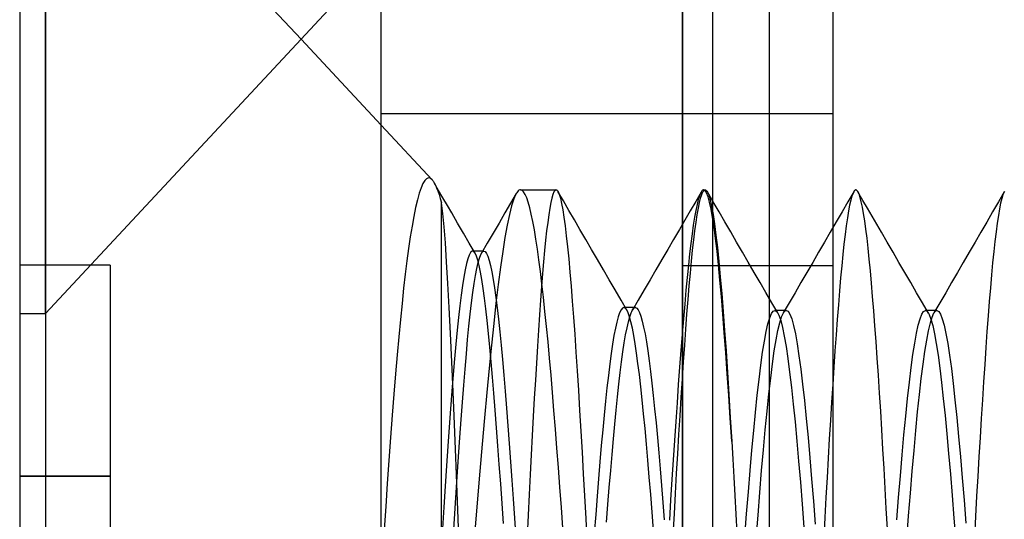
# Model space of a CAD drawing. Header units: millimetres. Extents: x -1 to 50, y 0 to 191.
# Tile 14 of 146: x -1.2 to 2.07, y 27.61 to 29.27. Entities that reach past the tile are written whole.
import ezdxf

# ---------------------------------------------------------------- set-up
doc = ezdxf.new("R2010")
doc.units = ezdxf.units.MM
doc.layers.add('MAIN-1', color=7, linetype='Continuous')
doc.layers.add('MAIN-2', color=7, linetype='Continuous')

msp = doc.modelspace()

# ---------------------------------------------------------------- linework, layer by layer
at = {"layer": 'MAIN-1'}
for p, q in [((0, 0), (0, 187.5)), ((1, 187.5), (1, 0)), ((-1.2, 34.11), (-1.2, 28.29)), ((-1.1148, 28.29), (-1.1148, 34.11)), ((-1.1148, 28.29), (-0.145, 29.3301)), ((-0.2663, 29.2), (0, 28.9145)), ((-1.2, 28.29), (-1.2, 24.29)), ((-1.2, 28.29), (-1.1148, 28.29)), ((-1.1148, 28.29), (-1.1148, 24.29))]:
    msp.add_line(p, q, dxfattribs=at)
at = {"layer": 'MAIN-2'}
for p, q in [((1, 0), (1, 187.5)), ((1, 0), (1, 187.5)), ((1.1, 23.45), (1.1, 167.05)), ((1.288, 23.45), (1.288, 167.05)), ((-1.1148, 34.11), (-1.1148, 28.29)), ((1.5, 28.4475), (1.5, 33.9525)), ((-1.1148, 30.11), (-0.2663, 29.2)), ((-1.1148, 30.11), (-1.1148, 28.29)), ((-1.1148, 30.11), (-1.1148, 24.29)), ((1.5, 28.9525), (0, 28.9525)), ((0, 28.9145), (0.1687, 28.7336)), ((0.1441, 28.7309), (0.138, 28.7208)), ((0.1503, 28.7371), (0.1441, 28.7309)), ((0.1564, 28.7396), (0.1503, 28.7371)), ((0.1625, 28.7384), (0.1564, 28.7396)), ((0.1687, 28.7336), (0.1625, 28.7384)), ((0.1687, 28.7336), (0.1699, 28.7322)), ((0.1699, 28.7322), (0.1711, 28.7308)), ((0.1711, 28.7308), (0.1723, 28.7291)), ((0.1723, 28.7291), (0.1735, 28.7274)), ((0.1735, 28.7274), (0.1747, 28.7255)), ((0.1747, 28.7255), (0.1759, 28.7235)), ((0.1759, 28.7235), (0.1798, 28.7159)), ((0.1904, 28.6983), (0.1759, 28.7233)), ((0.1319, 28.7069), (0.1258, 28.6889)), ((0.138, 28.7208), (0.1319, 28.7069)), ((0.1798, 28.7159), (0.1838, 28.7069)), ((0.1838, 28.7069), (0.1878, 28.6965)), ((0.1878, 28.6965), (0.1919, 28.6846)), ((0.2048, 28.6733), (0.1904, 28.6983)), ((0.4496, 28.6906), (0.4471, 28.6865)), ((0.4521, 28.694), (0.4496, 28.6906)), ((0.4545, 28.6966), (0.4521, 28.694)), ((0.457, 28.6985), (0.4545, 28.6966)), ((0.4595, 28.6996), (0.457, 28.6985)), ((0.462, 28.7), (0.4595, 28.6996)), ((0.462, 28.7), (0.5802, 28.7)), ((0.4671, 28.6983), (0.462, 28.7)), ((0.4723, 28.6933), (0.4671, 28.6983)), ((0.4774, 28.6851), (0.4723, 28.6933)), ((0.5732, 28.6932), (0.5697, 28.6847)), ((0.5767, 28.6983), (0.5732, 28.6932)), ((0.5802, 28.7), (0.5767, 28.6983)), ((0.5802, 28.7), (0.5813, 28.6998)), ((0.5813, 28.6998), (0.5824, 28.6994)), ((0.5824, 28.6994), (0.5834, 28.6986)), ((0.5834, 28.6986), (0.5845, 28.6974)), ((0.5845, 28.6974), (0.5856, 28.696)), ((0.5856, 28.696), (0.5867, 28.6942)), ((0.6047, 28.6632), (0.5865, 28.6946)), ((0.5867, 28.6942), (0.5905, 28.6853)), ((1.0614, 28.6928), (1.0434, 28.6618)), ((1.0601, 28.6904), (1.056, 28.6807)), ((1.0641, 28.6967), (1.0601, 28.6904)), ((1.0636, 28.6847), (1.0674, 28.6932)), ((1.0651, 28.6977), (1.0641, 28.6967)), ((1.066, 28.6985), (1.0651, 28.6977)), ((1.0669, 28.6992), (1.066, 28.6985)), ((1.0679, 28.6996), (1.0669, 28.6992)), ((1.0674, 28.6932), (1.0712, 28.6983)), ((1.0688, 28.6999), (1.0679, 28.6996)), ((1.0698, 28.7), (1.0688, 28.6999)), ((1.0748, 28.6974), (1.0698, 28.7)), ((1.0698, 28.7), (1.075, 28.7)), ((1.0712, 28.6983), (1.075, 28.7)), ((1.0798, 28.6897), (1.0748, 28.6974)), ((1.075, 28.7), (1.0762, 28.6998)), ((1.0762, 28.6998), (1.0774, 28.6993)), ((1.0774, 28.6993), (1.0786, 28.6985)), ((1.0786, 28.6985), (1.0798, 28.6973)), ((1.0798, 28.6973), (1.081, 28.6957)), ((1.081, 28.6957), (1.0822, 28.6939)), ((1.0822, 28.6939), (1.0869, 28.6831)), ((1.1015, 28.6605), (1.0822, 28.6939)), ((1.5679, 28.6938), (1.5485, 28.6603)), ((1.5695, 28.6963), (1.5658, 28.6896)), ((1.5704, 28.6974), (1.5695, 28.6963)), ((1.5713, 28.6983), (1.5704, 28.6974)), ((1.5722, 28.699), (1.5713, 28.6983)), ((1.5731, 28.6995), (1.5722, 28.699)), ((1.574, 28.6998), (1.5731, 28.6995)), ((1.5749, 28.6999), (1.574, 28.6998)), ((1.5761, 28.6997), (1.5749, 28.6999)), ((1.5772, 28.6992), (1.5761, 28.6997)), ((1.5783, 28.6984), (1.5772, 28.6992)), ((1.5794, 28.6973), (1.5783, 28.6984)), ((1.5806, 28.6959), (1.5794, 28.6973)), ((1.5817, 28.6942), (1.5806, 28.6959)), ((1.5855, 28.6864), (1.5817, 28.6942)), ((1.5985, 28.6652), (1.582, 28.6937)), ((2.0675, 28.6933), (2.0482, 28.6599)), ((2.0669, 28.6923), (2.0631, 28.6836)), ((2.0682, 28.6946), (2.0669, 28.6923)), ((0.1198, 28.667), (0.1138, 28.6414)), ((0.1258, 28.6889), (0.1198, 28.667)), ((0.1919, 28.6846), (0.1959, 28.6713)), ((0.1959, 28.6713), (0.2, 28.6567)), ((0.2193, 28.6484), (0.2048, 28.6733)), ((0.4478, 28.6878), (0.4291, 28.6556)), ((0.4398, 28.6701), (0.4325, 28.6474)), ((0.4471, 28.6865), (0.4398, 28.6701)), ((0.4826, 28.6735), (0.4774, 28.6851)), ((0.4878, 28.6587), (0.4826, 28.6735)), ((0.4929, 28.6406), (0.4878, 28.6587)), ((0.5627, 28.6576), (0.5592, 28.6391)), ((0.5662, 28.6729), (0.5627, 28.6576)), ((0.5697, 28.6847), (0.5662, 28.6729)), ((0.5905, 28.6853), (0.5944, 28.6724)), ((0.5944, 28.6724), (0.5984, 28.6553)), ((0.6229, 28.6317), (0.6047, 28.6632)), ((1.0434, 28.6618), (1.0254, 28.6309)), ((1.052, 28.6676), (1.0479, 28.6513)), ((1.056, 28.6807), (1.052, 28.6676)), ((1.0523, 28.6391), (1.0561, 28.6577)), ((1.0561, 28.6577), (1.0599, 28.6729)), ((1.0599, 28.6729), (1.0636, 28.6847)), ((1.0848, 28.6769), (1.0798, 28.6897)), ((1.0897, 28.6591), (1.0848, 28.6769)), ((1.0869, 28.6831), (1.0915, 28.6669)), ((1.0946, 28.6363), (1.0897, 28.6591)), ((1.0915, 28.6669), (1.0962, 28.6455)), ((1.1209, 28.6271), (1.1015, 28.6605)), ((1.5485, 28.6603), (1.5291, 28.6269)), ((1.5582, 28.6663), (1.5544, 28.6497)), ((1.562, 28.6796), (1.5582, 28.6663)), ((1.5658, 28.6896), (1.562, 28.6796)), ((1.5892, 28.6752), (1.5855, 28.6864)), ((1.5931, 28.6606), (1.5892, 28.6752)), ((1.5969, 28.6428), (1.5931, 28.6606)), ((1.6138, 28.6389), (1.5985, 28.6652)), ((2.0482, 28.6599), (2.0288, 28.6266)), ((2.0593, 28.6714), (2.0556, 28.6558)), ((2.0631, 28.6836), (2.0593, 28.6714)), ((0.1138, 28.6414), (0.1078, 28.6121)), ((0.2041, 28.6221), (0.2, 28.6567)), ((0.2, 25.7), (0.2, 28.6567)), ((0.2337, 28.6234), (0.2193, 28.6484)), ((0.4291, 28.6556), (0.4103, 28.6234)), ((0.4325, 28.6474), (0.4251, 28.6184)), ((0.498, 28.6193), (0.4929, 28.6406)), ((0.5592, 28.6391), (0.5557, 28.6172)), ((0.5984, 28.6553), (0.6023, 28.6342)), ((0.6023, 28.6342), (0.6062, 28.6092)), ((0.6411, 28.6003), (0.6229, 28.6317)), ((1.0254, 28.6309), (1.0074, 28.5999)), ((1.0438, 28.6317), (1.0397, 28.6089)), ((1.0479, 28.6513), (1.0438, 28.6317)), ((1.0485, 28.6174), (1.0523, 28.6391)), ((1.0995, 28.6085), (1.0946, 28.6363)), ((1.0962, 28.6455), (1.101, 28.6188)), ((1.1403, 28.5937), (1.1209, 28.6271)), ((1.5291, 28.6269), (1.5097, 28.5934)), ((1.5506, 28.6299), (1.5468, 28.607)), ((1.5544, 28.6497), (1.5506, 28.6299)), ((1.6008, 28.6217), (1.5969, 28.6428)), ((1.6291, 28.6125), (1.6138, 28.6389)), ((2.0288, 28.6266), (2.0094, 28.5932)), ((2.0519, 28.6369), (2.0481, 28.6146)), ((2.0556, 28.6558), (2.0519, 28.6369)), ((0.1078, 28.6121), (0.102, 28.5795)), ((0.2083, 28.5777), (0.2041, 28.6221)), ((0.2531, 28.5899), (0.2337, 28.6234)), ((0.4103, 28.6234), (0.3908, 28.5899)), ((0.4251, 28.6184), (0.4177, 28.5832)), ((0.5031, 28.5948), (0.498, 28.6193)), ((0.5082, 28.5672), (0.5031, 28.5948)), ((0.5557, 28.6172), (0.5523, 28.592)), ((0.6062, 28.6092), (0.6102, 28.5802)), ((0.6593, 28.5689), (0.6411, 28.6003)), ((1.0074, 28.5999), (0.9895, 28.5689)), ((1.0397, 28.6089), (1.0356, 28.583)), ((1.0409, 28.5645), (1.0447, 28.5925)), ((1.0447, 28.5925), (1.0485, 28.6174)), ((1.1045, 28.5759), (1.0995, 28.6085)), ((1.101, 28.6188), (1.1058, 28.587)), ((1.1597, 28.5603), (1.1403, 28.5937)), ((1.5097, 28.5934), (1.4903, 28.56)), ((1.5468, 28.607), (1.543, 28.5809)), ((1.6046, 28.5974), (1.6008, 28.6217)), ((1.6084, 28.57), (1.6046, 28.5974)), ((1.6444, 28.5862), (1.6291, 28.6125)), ((2.0094, 28.5932), (1.9901, 28.5598)), ((2.0481, 28.6146), (2.0443, 28.5892)), ((0.102, 28.5795), (0.0962, 28.5438)), ((0.2126, 28.5237), (0.2083, 28.5777)), ((0.2725, 28.5564), (0.2531, 28.5899)), ((0.3908, 28.5899), (0.3714, 28.5565)), ((0.4177, 28.5832), (0.4103, 28.5421)), ((0.5133, 28.5367), (0.5082, 28.5672)), ((0.5488, 28.5638), (0.5454, 28.5325)), ((0.5523, 28.592), (0.5488, 28.5638)), ((0.6102, 28.5802), (0.6141, 28.5474)), ((0.6788, 28.5354), (0.6593, 28.5689)), ((0.9895, 28.5689), (0.97, 28.5354)), ((1.0356, 28.583), (1.0315, 28.5541)), ((1.0372, 28.5336), (1.0409, 28.5645)), ((1.1094, 28.5386), (1.1045, 28.5759)), ((1.1058, 28.587), (1.1106, 28.5501)), ((1.1791, 28.5267), (1.1597, 28.5603)), ((1.4903, 28.56), (1.4708, 28.5265)), ((1.543, 28.5809), (1.5392, 28.5518)), ((1.6122, 28.5396), (1.6084, 28.57)), ((1.6597, 28.5598), (1.6444, 28.5862)), ((1.6792, 28.5263), (1.6597, 28.5598)), ((1.9901, 28.5598), (1.9706, 28.5263)), ((2.0405, 28.5606), (2.0367, 28.5291)), ((2.0443, 28.5892), (2.0405, 28.5606)), ((0.0962, 28.5438), (0.0906, 28.5052)), ((0.2919, 28.5229), (0.2725, 28.5564)), ((0.3714, 28.5565), (0.3519, 28.5231)), ((0.4103, 28.5421), (0.4029, 28.4955)), ((0.5183, 28.5035), (0.5133, 28.5367)), ((0.5454, 28.5325), (0.542, 28.4985)), ((0.6141, 28.5474), (0.6181, 28.5109)), ((0.6982, 28.5019), (0.6788, 28.5354)), ((0.97, 28.5354), (0.9505, 28.5019)), ((1.0315, 28.5541), (1.0274, 28.5223)), ((1.0334, 28.4998), (1.0372, 28.5336)), ((1.1143, 28.4968), (1.1094, 28.5386)), ((1.1106, 28.5501), (1.1155, 28.5083)), ((1.5392, 28.5518), (1.5354, 28.5199)), ((1.6159, 28.5064), (1.6122, 28.5396)), ((2.0367, 28.5291), (2.0328, 28.4949)), ((0.0906, 28.5052), (0.0851, 28.464)), ((0.2169, 28.4606), (0.2126, 28.5237)), ((0.3112, 28.4894), (0.2919, 28.5229)), ((0.2978, 28.4944), (0.2974, 28.4941)), ((0.3022, 28.4968), (0.2978, 28.4944)), ((0.3067, 28.4951), (0.3022, 28.4968)), ((0.309, 28.4969), (0.3027, 28.4969)), ((0.3112, 28.4895), (0.3067, 28.4951)), ((0.3154, 28.4969), (0.309, 28.4969)), ((0.3217, 28.4969), (0.3154, 28.4969)), ((0.3281, 28.4969), (0.3217, 28.4969)), ((0.3344, 28.4969), (0.3281, 28.4969)), ((0.3519, 28.5231), (0.3324, 28.4897)), ((0.3408, 28.4969), (0.3344, 28.4969)), ((0.3355, 28.494), (0.3366, 28.495)), ((0.3366, 28.495), (0.3376, 28.4958)), ((0.3376, 28.4958), (0.3387, 28.4964)), ((0.3387, 28.4964), (0.3397, 28.4967)), ((0.3397, 28.4967), (0.3408, 28.4968)), ((0.3408, 28.4968), (0.3452, 28.4949)), ((0.3452, 28.4949), (0.3495, 28.4891)), ((0.4029, 28.4955), (0.3955, 28.4434)), ((0.5233, 28.4677), (0.5183, 28.5035)), ((0.542, 28.4985), (0.5386, 28.4616)), ((0.6181, 28.5109), (0.622, 28.4708)), ((0.7177, 28.4683), (0.6982, 28.5019)), ((0.9505, 28.5019), (0.931, 28.4683)), ((1.0274, 28.5223), (1.0233, 28.4875)), ((1.0297, 28.4631), (1.0334, 28.4998)), ((1.1192, 28.4506), (1.1143, 28.4968)), ((1.1155, 28.5083), (1.1204, 28.4618)), ((1.1986, 28.4932), (1.1791, 28.5267)), ((1.4708, 28.5265), (1.4514, 28.4929)), ((1.5354, 28.5199), (1.5317, 28.4854)), ((1.6196, 28.4704), (1.6159, 28.5064)), ((1.6986, 28.4927), (1.6792, 28.5263)), ((1.9706, 28.5263), (1.9511, 28.4928)), ((2.0328, 28.4949), (2.029, 28.4578)), ((0.0851, 28.464), (0.0797, 28.4201)), ((0.2869, 28.4715), (0.2825, 28.4552)), ((0.2913, 28.4837), (0.2869, 28.4715)), ((0.2957, 28.492), (0.2913, 28.4837)), ((0.296, 28.4924), (0.2957, 28.492)), ((0.2964, 28.4929), (0.296, 28.4924)), ((0.2967, 28.4933), (0.2964, 28.4929)), ((0.2971, 28.4937), (0.2967, 28.4933)), ((0.2974, 28.4941), (0.2971, 28.4937)), ((0.3156, 28.4799), (0.3112, 28.4895)), ((0.3201, 28.4664), (0.3156, 28.4799)), ((0.3245, 28.4488), (0.3201, 28.4664)), ((0.3214, 28.4584), (0.3257, 28.4737)), ((0.3257, 28.4737), (0.3301, 28.4852)), ((0.3301, 28.4852), (0.3345, 28.4928)), ((0.3345, 28.4928), (0.3355, 28.494)), ((0.3495, 28.4891), (0.3539, 28.4794)), ((0.3539, 28.4794), (0.3583, 28.4659)), ((0.3583, 28.4659), (0.3627, 28.4487)), ((0.5283, 28.4291), (0.5233, 28.4677)), ((0.5386, 28.4616), (0.5352, 28.4219)), ((0.622, 28.4708), (0.626, 28.4272)), ((0.7371, 28.4348), (0.7177, 28.4683)), ((0.931, 28.4683), (0.9115, 28.4348)), ((1.0233, 28.4875), (1.0192, 28.45)), ((1.0259, 28.4236), (1.0297, 28.4631)), ((1.1204, 28.4618), (1.1252, 28.4108)), ((1.2181, 28.4596), (1.1986, 28.4932)), ((1.4514, 28.4929), (1.4319, 28.4594)), ((1.5317, 28.4854), (1.5281, 28.448)), ((1.6232, 28.4317), (1.6196, 28.4704)), ((1.7181, 28.4591), (1.6986, 28.4927)), ((1.9511, 28.4928), (1.9317, 28.4592)), ((-1.2, 28.45), (-1.2, 28.45)), ((-0.9, 28.45), (-1.2, 28.45)), ((-0.9, 28.45), (-0.9, 28.45)), ((-0.9, 28.45), (-0.9, 27.75)), ((0.2212, 28.3888), (0.2169, 28.4606)), ((0.278, 28.4349), (0.2736, 28.4107)), ((0.2825, 28.4552), (0.278, 28.4349)), ((0.3126, 28.4161), (0.317, 28.4392)), ((0.317, 28.4392), (0.3214, 28.4584)), ((0.329, 28.4273), (0.3245, 28.4488)), ((0.3627, 28.4487), (0.3671, 28.4277)), ((0.3955, 28.4434), (0.388, 28.3861)), ((0.5333, 28.3877), (0.5283, 28.4291)), ((0.7566, 28.4012), (0.7371, 28.4348)), ((0.9115, 28.4348), (0.892, 28.4013)), ((1.5, 28.4475), (1, 28.4475)), ((1.0192, 28.45), (1.0151, 28.4096)), ((1.1241, 28.4003), (1.1192, 28.4506)), ((1.2376, 28.426), (1.2181, 28.4596)), ((1.4319, 28.4594), (1.4124, 28.4258)), ((1.5, 24.4475), (1.5, 28.4475)), ((1.5281, 28.448), (1.5244, 28.4078)), ((1.6269, 28.3901), (1.6232, 28.4317)), ((1.7376, 28.4256), (1.7181, 28.4591)), ((1.9317, 28.4592), (1.9122, 28.4257)), ((2.029, 28.4578), (2.0252, 28.4179)), ((0.0797, 28.4201), (0.0743, 28.3732)), ((0.2736, 28.4107), (0.2692, 28.3827)), ((0.3083, 28.3893), (0.3126, 28.4161)), ((0.3335, 28.402), (0.329, 28.4273)), ((0.338, 28.3731), (0.3335, 28.402)), ((0.3671, 28.4277), (0.3715, 28.403)), ((0.3715, 28.403), (0.3759, 28.3747)), ((0.5352, 28.4219), (0.5317, 28.3792)), ((0.626, 28.4272), (0.63, 28.3803)), ((0.7761, 28.3677), (0.7566, 28.4012)), ((0.892, 28.4013), (0.8726, 28.3678)), ((1.0151, 28.4096), (1.011, 28.3665)), ((1.0222, 28.3812), (1.0259, 28.4236)), ((1.1289, 28.3458), (1.1241, 28.4003)), ((1.1252, 28.4108), (1.13, 28.3555)), ((1.2571, 28.3924), (1.2376, 28.426)), ((1.4124, 28.4258), (1.3929, 28.3923)), ((1.5244, 28.4078), (1.5207, 28.3647)), ((1.7572, 28.392), (1.7376, 28.4256)), ((1.9122, 28.4257), (1.8927, 28.3921)), ((2.0252, 28.4179), (2.0214, 28.3752)), ((0.0743, 28.3732), (0.0689, 28.323)), ((0.2255, 28.3092), (0.2212, 28.3888)), ((0.2692, 28.3827), (0.2647, 28.3509)), ((0.3039, 28.3588), (0.3083, 28.3893)), ((0.3425, 28.3407), (0.338, 28.3731)), ((0.3759, 28.3747), (0.3803, 28.3431)), ((0.388, 28.3861), (0.3806, 28.3237)), ((0.5317, 28.3792), (0.5283, 28.3335)), ((0.5383, 28.3434), (0.5333, 28.3877)), ((0.63, 28.3803), (0.634, 28.3302)), ((0.7956, 28.3341), (0.7761, 28.3677)), ((0.8726, 28.3678), (0.853, 28.3342)), ((1.011, 28.3665), (1.0069, 28.3207)), ((1.0184, 28.3359), (1.0222, 28.3812)), ((1.2766, 28.3588), (1.2571, 28.3924)), ((1.3929, 28.3923), (1.3734, 28.3587)), ((1.5207, 28.3647), (1.517, 28.3187)), ((1.6306, 28.3457), (1.6269, 28.3901)), ((1.7767, 28.3584), (1.7572, 28.392)), ((1.8927, 28.3921), (1.8732, 28.3586)), ((2.0214, 28.3752), (2.0177, 28.3297)), ((0.2647, 28.3509), (0.2603, 28.3155)), ((0.2996, 28.3249), (0.3039, 28.3588)), ((0.3469, 28.305), (0.3425, 28.3407)), ((0.3803, 28.3431), (0.3847, 28.3082)), ((0.5283, 28.3335), (0.5249, 28.2851)), ((0.5433, 28.2963), (0.5383, 28.3434)), ((0.8151, 28.3005), (0.7956, 28.3341)), ((0.853, 28.3342), (0.8335, 28.3007)), ((1.0146, 28.2879), (1.0184, 28.3359)), ((1.1337, 28.2873), (1.1289, 28.3458)), ((1.13, 28.3555), (1.1347, 28.296)), ((1.2962, 28.3252), (1.2766, 28.3588)), ((1.3734, 28.3587), (1.3539, 28.3251)), ((1.6344, 28.2985), (1.6306, 28.3457)), ((1.7962, 28.3248), (1.7767, 28.3584)), ((1.8732, 28.3586), (1.8537, 28.325)), ((0.0689, 28.323), (0.0635, 28.2695)), ((0.2299, 28.2227), (0.2255, 28.3092)), ((0.2603, 28.3155), (0.2559, 28.2765)), ((0.2952, 28.2878), (0.2996, 28.3249)), ((0.3514, 28.266), (0.3469, 28.305)), ((0.3806, 28.3237), (0.3731, 28.2564)), ((0.3847, 28.3082), (0.389, 28.2702)), ((0.634, 28.3302), (0.638, 28.277)), ((0.7958, 28.3014), (0.7911, 28.2918)), ((0.8005, 28.3072), (0.7958, 28.3014)), ((0.8052, 28.3091), (0.8005, 28.3072)), ((0.806, 28.3091), (0.8052, 28.3091)), ((0.8433, 28.3091), (0.8052, 28.3091)), ((0.8068, 28.3089), (0.806, 28.3091)), ((0.8075, 28.3086), (0.8068, 28.3089)), ((0.8083, 28.3082), (0.8075, 28.3086)), ((0.8091, 28.3078), (0.8083, 28.3082)), ((0.8099, 28.3072), (0.8091, 28.3078)), ((0.8146, 28.3014), (0.8099, 28.3072)), ((0.8193, 28.2918), (0.8146, 28.3014)), ((0.8314, 28.2967), (0.8338, 28.3012)), ((0.8338, 28.3012), (0.8362, 28.3046)), ((0.8362, 28.3046), (0.8386, 28.3071)), ((0.8386, 28.3071), (0.8409, 28.3086)), ((0.8409, 28.3086), (0.8433, 28.3091)), ((0.8433, 28.3091), (0.8478, 28.3074)), ((0.8478, 28.3074), (0.8523, 28.302)), ((0.8523, 28.302), (0.8569, 28.2931)), ((1.0069, 28.3207), (1.0027, 28.2723)), ((1.3157, 28.2916), (1.2962, 28.3252)), ((1.301, 28.2978), (1.3068, 28.2999)), ((1.3092, 28.3), (1.306, 28.3)), ((1.3068, 28.2999), (1.3127, 28.296)), ((1.3123, 28.3), (1.3092, 28.3)), ((1.3155, 28.3), (1.3123, 28.3)), ((1.3187, 28.3), (1.3155, 28.3)), ((1.3219, 28.3), (1.3187, 28.3)), ((1.325, 28.3), (1.3219, 28.3)), ((1.3282, 28.3), (1.325, 28.3)), ((1.3314, 28.3), (1.3282, 28.3)), ((1.3346, 28.3), (1.3314, 28.3)), ((1.3539, 28.3251), (1.3343, 28.2915)), ((1.3378, 28.3), (1.3346, 28.3)), ((1.341, 28.3), (1.3378, 28.3)), ((1.3393, 28.2978), (1.3409, 28.299)), ((1.3409, 28.299), (1.3426, 28.2997)), ((1.3442, 28.3), (1.341, 28.3)), ((1.3426, 28.2997), (1.3442, 28.3)), ((1.3442, 28.3), (1.3502, 28.2968)), ((1.517, 28.3187), (1.5133, 28.2701)), ((1.6382, 28.2487), (1.6344, 28.2985)), ((1.8158, 28.2912), (1.7962, 28.3248)), ((1.7999, 28.2967), (1.8058, 28.2998)), ((1.8058, 28.2998), (1.8117, 28.2968)), ((1.8089, 28.2998), (1.8058, 28.2998)), ((1.8121, 28.2998), (1.8089, 28.2998)), ((1.8153, 28.2998), (1.8121, 28.2998)), ((1.8184, 28.2998), (1.8153, 28.2998)), ((1.8216, 28.2998), (1.8184, 28.2998)), ((1.8248, 28.2998), (1.8216, 28.2998)), ((1.828, 28.2998), (1.8248, 28.2998)), ((1.8312, 28.2998), (1.828, 28.2998)), ((1.8344, 28.2998), (1.8312, 28.2998)), ((1.8537, 28.325), (1.8341, 28.2914)), ((1.8375, 28.2998), (1.8344, 28.2998)), ((1.8407, 28.2998), (1.8375, 28.2998)), ((1.8391, 28.2977), (1.8407, 28.2989)), ((1.8439, 28.2998), (1.8407, 28.2998)), ((1.8407, 28.2989), (1.8423, 28.2996)), ((1.8423, 28.2996), (1.844, 28.2998)), ((1.844, 28.2998), (1.85, 28.2967)), ((2.0177, 28.3297), (2.0139, 28.2813)), ((0.0635, 28.2695), (0.0581, 28.2126)), ((0.2559, 28.2765), (0.2515, 28.2341)), ((0.2909, 28.2473), (0.2952, 28.2878)), ((0.3559, 28.2236), (0.3514, 28.266)), ((0.389, 28.2702), (0.3934, 28.229)), ((0.5249, 28.2851), (0.5215, 28.2341)), ((0.5484, 28.2468), (0.5433, 28.2963)), ((0.638, 28.277), (0.642, 28.2208)), ((0.7864, 28.2784), (0.7817, 28.2612)), ((0.7911, 28.2918), (0.7864, 28.2784)), ((0.824, 28.2785), (0.8193, 28.2918)), ((0.82, 28.2619), (0.8245, 28.2783)), ((0.8287, 28.2615), (0.824, 28.2785)), ((0.8245, 28.2783), (0.829, 28.2913)), ((0.829, 28.2913), (0.8314, 28.2967)), ((0.8569, 28.2931), (0.8615, 28.2805)), ((0.8615, 28.2805), (0.8661, 28.2644)), ((1.0027, 28.2723), (0.9985, 28.2212)), ((1.0108, 28.2373), (1.0146, 28.2879)), ((1.1385, 28.225), (1.1337, 28.2873)), ((1.1347, 28.296), (1.1394, 28.2326)), ((1.2834, 28.2556), (1.2893, 28.2756)), ((1.2893, 28.2756), (1.2952, 28.2896)), ((1.2952, 28.2896), (1.301, 28.2978)), ((1.3127, 28.296), (1.3138, 28.2945)), ((1.3138, 28.2945), (1.315, 28.2928)), ((1.315, 28.2928), (1.3162, 28.2908)), ((1.3162, 28.2908), (1.3173, 28.2886)), ((1.3173, 28.2886), (1.3185, 28.2862)), ((1.3185, 28.2862), (1.3197, 28.2835)), ((1.3197, 28.2835), (1.3256, 28.2664)), ((1.3224, 28.2586), (1.3284, 28.2781)), ((1.3256, 28.2664), (1.3315, 28.2434)), ((1.3284, 28.2781), (1.3344, 28.2915)), ((1.3344, 28.2915), (1.336, 28.294)), ((1.336, 28.294), (1.3376, 28.2962)), ((1.3376, 28.2962), (1.3393, 28.2978)), ((1.3502, 28.2968), (1.3562, 28.2872)), ((1.3562, 28.2872), (1.3622, 28.2714)), ((1.3622, 28.2714), (1.3682, 28.2496)), ((1.5133, 28.2701), (1.5095, 28.2191)), ((1.7821, 28.251), (1.788, 28.2722)), ((1.788, 28.2722), (1.7939, 28.2876)), ((1.7939, 28.2876), (1.7999, 28.2967)), ((1.8117, 28.2968), (1.8128, 28.2955)), ((1.8128, 28.2955), (1.8139, 28.2941)), ((1.8139, 28.2941), (1.815, 28.2925)), ((1.815, 28.2925), (1.8161, 28.2907)), ((1.8161, 28.2907), (1.8171, 28.2887)), ((1.8171, 28.2887), (1.8182, 28.2865)), ((1.8182, 28.2865), (1.8242, 28.2709)), ((1.8222, 28.2582), (1.8282, 28.2779)), ((1.8242, 28.2709), (1.8301, 28.2495)), ((1.8282, 28.2779), (1.8342, 28.2914)), ((1.8342, 28.2914), (1.8358, 28.294)), ((1.8358, 28.294), (1.8374, 28.2961)), ((1.8374, 28.2961), (1.8391, 28.2977)), ((1.85, 28.2967), (1.856, 28.2874)), ((1.856, 28.2874), (1.862, 28.272)), ((1.862, 28.272), (1.868, 28.2507)), ((2.0139, 28.2813), (2.0102, 28.2303)), ((0.2515, 28.2341), (0.2471, 28.1882)), ((0.2866, 28.2033), (0.2909, 28.2473)), ((0.3731, 28.2564), (0.3656, 28.1843)), ((0.5215, 28.2341), (0.5181, 28.1807)), ((0.5534, 28.195), (0.5484, 28.2468)), ((0.777, 28.2404), (0.7723, 28.216)), ((0.7817, 28.2612), (0.777, 28.2404)), ((0.811, 28.2189), (0.8155, 28.2421)), ((0.8155, 28.2421), (0.82, 28.2619)), ((0.8334, 28.2409), (0.8287, 28.2615)), ((0.838, 28.2167), (0.8334, 28.2409)), ((0.8661, 28.2644), (0.8707, 28.2447)), ((0.8707, 28.2447), (0.8753, 28.2216)), ((1.0069, 28.1841), (1.0108, 28.2373)), ((1.2774, 28.2298), (1.2834, 28.2556)), ((1.3104, 28.2021), (1.3164, 28.2333)), ((1.3164, 28.2333), (1.3224, 28.2586)), ((1.3315, 28.2434), (1.3374, 28.2146)), ((1.3682, 28.2496), (1.3742, 28.2218)), ((1.6421, 28.1963), (1.6382, 28.2487)), ((1.7762, 28.2239), (1.7821, 28.251)), ((1.8162, 28.2324), (1.8222, 28.2582)), ((1.8301, 28.2495), (1.836, 28.2224)), ((1.868, 28.2507), (1.874, 28.2233)), ((0.0581, 28.2126), (0.0527, 28.1524)), ((0.2343, 28.1294), (0.2299, 28.2227)), ((0.2823, 28.1557), (0.2866, 28.2033)), ((0.3603, 28.1779), (0.3559, 28.2236)), ((0.3934, 28.229), (0.3978, 28.1845)), ((0.642, 28.2208), (0.646, 28.1615)), ((0.7723, 28.216), (0.7677, 28.1881)), ((0.8065, 28.1923), (0.811, 28.2189)), ((0.8427, 28.1891), (0.838, 28.2167)), ((0.8753, 28.2216), (0.8799, 28.1951)), ((0.9985, 28.2212), (0.9943, 28.1675)), ((1.1434, 28.159), (1.1385, 28.225)), ((1.1394, 28.2326), (1.1441, 28.1653)), ((1.2715, 28.1982), (1.2774, 28.2298)), ((1.3044, 28.1653), (1.3104, 28.2021)), ((1.3374, 28.2146), (1.3434, 28.1801)), ((1.3742, 28.2218), (1.3802, 28.1884)), ((1.5095, 28.2191), (1.5057, 28.166)), ((1.7703, 28.1913), (1.7762, 28.2239)), ((1.8042, 28.1637), (1.8102, 28.2009)), ((1.8102, 28.2009), (1.8162, 28.2324)), ((1.836, 28.2224), (1.8419, 28.1897)), ((1.874, 28.2233), (1.88, 28.1902)), ((2.0102, 28.2303), (2.0064, 28.1767)), ((0.2471, 28.1882), (0.2427, 28.139)), ((0.3656, 28.1843), (0.3579, 28.1079)), ((0.3648, 28.1294), (0.3603, 28.1779)), ((0.3978, 28.1845), (0.4023, 28.1365)), ((0.5181, 28.1807), (0.5147, 28.1252)), ((0.5583, 28.141), (0.5534, 28.195)), ((0.7677, 28.1881), (0.763, 28.1567)), ((0.8019, 28.1625), (0.8065, 28.1923)), ((0.8474, 28.1581), (0.8427, 28.1891)), ((0.8799, 28.1951), (0.8845, 28.1653)), ((0.9943, 28.1675), (0.99, 28.1115)), ((1.0031, 28.1286), (1.0069, 28.1841)), ((1.2655, 28.1611), (1.2715, 28.1982)), ((1.3434, 28.1801), (1.3494, 28.1401)), ((1.3802, 28.1884), (1.3862, 28.1494)), ((1.6459, 28.1415), (1.6421, 28.1963)), ((1.7644, 28.1533), (1.7703, 28.1913)), ((1.8419, 28.1897), (1.8478, 28.1516)), ((1.88, 28.1902), (1.886, 28.1512)), ((2.0064, 28.1767), (2.0027, 28.1207)), ((0.0527, 28.1524), (0.0473, 28.0889)), ((0.2427, 28.139), (0.2382, 28.0868)), ((0.2779, 28.1049), (0.2823, 28.1557)), ((0.4023, 28.1365), (0.4069, 28.0852)), ((0.5633, 28.0849), (0.5583, 28.141)), ((0.646, 28.1615), (0.65, 28.0994)), ((0.763, 28.1567), (0.7583, 28.1219)), ((0.7974, 28.1296), (0.8019, 28.1625)), ((0.852, 28.124), (0.8474, 28.1581)), ((0.8845, 28.1653), (0.889, 28.1325)), ((1.1483, 28.0897), (1.1434, 28.159)), ((1.1441, 28.1653), (1.1488, 28.0946)), ((1.2596, 28.1185), (1.2655, 28.1611)), ((1.2983, 28.1229), (1.3044, 28.1653)), ((1.3494, 28.1401), (1.3553, 28.0947)), ((1.3862, 28.1494), (1.3922, 28.105)), ((1.5057, 28.166), (1.5019, 28.1109)), ((1.6498, 28.0845), (1.6459, 28.1415)), ((1.7585, 28.1099), (1.7644, 28.1533)), ((1.7982, 28.1211), (1.8042, 28.1637)), ((1.8478, 28.1516), (1.8536, 28.1083)), ((1.886, 28.1512), (1.892, 28.1068)), ((0.2387, 28.029), (0.2343, 28.1294)), ((0.2735, 28.0513), (0.2779, 28.1049)), ((0.3579, 28.1079), (0.3503, 28.0273)), ((0.3693, 28.0782), (0.3648, 28.1294)), ((0.5147, 28.1252), (0.5113, 28.0677)), ((0.7583, 28.1219), (0.7536, 28.0839)), ((0.7929, 28.0935), (0.7974, 28.1296)), ((0.8567, 28.0866), (0.852, 28.124)), ((0.889, 28.1325), (0.8936, 28.0967)), ((0.99, 28.1115), (0.9858, 28.0533)), ((0.9993, 28.071), (1.0031, 28.1286)), ((1.2536, 28.0708), (1.2596, 28.1185)), ((1.2923, 28.0751), (1.2983, 28.1229)), ((1.3922, 28.105), (1.3982, 28.0553)), ((1.5019, 28.1109), (1.4981, 28.0539)), ((1.7525, 28.0613), (1.7585, 28.1099)), ((1.7921, 28.0734), (1.7982, 28.1211)), ((1.8536, 28.1083), (1.8595, 28.0603)), ((1.892, 28.1068), (1.898, 28.0572)), ((2.0027, 28.1207), (1.9989, 28.0626)), ((0.0473, 28.0889), (0.0418, 28.022)), ((0.2382, 28.0868), (0.2338, 28.0315)), ((0.3738, 28.0246), (0.3693, 28.0782)), ((0.4069, 28.0852), (0.4114, 28.0312)), ((0.5682, 28.027), (0.5633, 28.0849)), ((0.65, 28.0994), (0.6541, 28.0348)), ((0.7536, 28.0839), (0.7489, 28.0428)), ((0.7883, 28.0546), (0.7929, 28.0935)), ((0.8614, 28.0463), (0.8567, 28.0866)), ((0.8936, 28.0967), (0.8982, 28.0582)), ((0.9955, 28.0114), (0.9993, 28.071)), ((1.1532, 28.0174), (1.1483, 28.0897)), ((1.1488, 28.0946), (1.1535, 28.0208)), ((1.2477, 28.0183), (1.2536, 28.0708)), ((1.2863, 28.0223), (1.2923, 28.0751)), ((1.3553, 28.0947), (1.3613, 28.0442)), ((1.6537, 28.0256), (1.6498, 28.0845)), ((1.7861, 28.0206), (1.7921, 28.0734)), ((0.2692, 27.9956), (0.2735, 28.0513)), ((0.5113, 28.0677), (0.5079, 28.0083)), ((0.7489, 28.0428), (0.7442, 27.9988)), ((0.7838, 28.0129), (0.7883, 28.0546)), ((0.8661, 28.0029), (0.8614, 28.0463)), ((0.8982, 28.0582), (0.9027, 28.017)), ((0.9858, 28.0533), (0.9816, 27.9931)), ((1.3613, 28.0442), (1.3673, 27.9889)), ((1.3982, 28.0553), (1.4043, 28.0007)), ((1.4981, 28.0539), (1.4943, 27.9952)), ((1.7465, 28.0076), (1.7525, 28.0613)), ((1.8595, 28.0603), (1.8653, 28.0076)), ((1.898, 28.0572), (1.904, 28.0028)), ((1.9989, 28.0626), (1.995, 28.0027)), ((0.0418, 28.022), (0.0363, 27.9517)), ((0.2338, 28.0315), (0.2294, 27.9734)), ((0.2432, 27.9224), (0.2387, 28.029)), ((0.3503, 28.0273), (0.3426, 27.9432)), ((0.3783, 27.9687), (0.3738, 28.0246)), ((0.4114, 28.0312), (0.4159, 27.9749)), ((0.5079, 28.0083), (0.5046, 27.9472)), ((0.5732, 27.9673), (0.5682, 28.027)), ((0.6541, 28.0348), (0.6581, 27.968)), ((0.7793, 27.9687), (0.7838, 28.0129)), ((0.9027, 28.017), (0.9072, 27.9733)), ((0.9917, 27.9502), (0.9955, 28.0114)), ((1.1582, 27.9424), (1.1532, 28.0174)), ((1.1535, 28.0208), (1.1582, 27.9441)), ((1.2418, 27.9614), (1.2477, 28.0183)), ((1.2803, 27.9648), (1.2863, 28.0223)), ((1.6575, 27.965), (1.6537, 28.0256)), ((1.7406, 27.9492), (1.7465, 28.0076)), ((1.7801, 27.9631), (1.7861, 28.0206)), ((1.8653, 28.0076), (1.8711, 27.9507)), ((0.2294, 27.9734), (0.225, 27.9127)), ((0.2649, 27.9378), (0.2692, 27.9956)), ((0.4159, 27.9749), (0.4204, 27.9169)), ((0.7442, 27.9988), (0.7396, 27.9522)), ((0.8708, 27.9566), (0.8661, 28.0029)), ((0.9072, 27.9733), (0.9118, 27.927)), ((0.9816, 27.9931), (0.9773, 27.9313)), ((1.3673, 27.9889), (1.3732, 27.9295)), ((1.4043, 28.0007), (1.4103, 27.9415)), ((1.4943, 27.9952), (1.4905, 27.9348)), ((1.904, 28.0028), (1.91, 27.9439)), ((1.995, 28.0027), (1.9912, 27.9411)), ((0.0363, 27.9517), (0.0308, 27.8781)), ((0.3426, 27.9432), (0.3349, 27.856)), ((0.3828, 27.9105), (0.3783, 27.9687)), ((0.5046, 27.9472), (0.5012, 27.8845)), ((0.5782, 27.9058), (0.5732, 27.9673)), ((0.6581, 27.968), (0.6622, 27.8992)), ((0.7396, 27.9522), (0.7349, 27.903)), ((0.7748, 27.9221), (0.7793, 27.9687)), ((0.8755, 27.9077), (0.8708, 27.9566)), ((0.9879, 27.8875), (0.9917, 27.9502)), ((1.1582, 27.9441), (1.163, 27.8648)), ((1.163, 27.8648), (1.1582, 27.9424)), ((1.2359, 27.9006), (1.2418, 27.9614)), ((1.2743, 27.9031), (1.2803, 27.9648)), ((1.4103, 27.9415), (1.4163, 27.8781)), ((1.6613, 27.9028), (1.6575, 27.965)), ((1.7346, 27.8867), (1.7406, 27.9492)), ((1.7741, 27.9011), (1.7801, 27.9631)), ((1.8711, 27.9507), (1.877, 27.8896)), ((1.91, 27.9439), (1.916, 27.8808)), ((1.9912, 27.9411), (1.9873, 27.8782)), ((0.225, 27.9127), (0.2206, 27.8494)), ((0.2477, 27.8111), (0.2432, 27.9224)), ((0.2606, 27.8774), (0.2649, 27.9378)), ((0.3873, 27.8501), (0.3828, 27.9105)), ((0.4204, 27.9169), (0.4248, 27.8575)), ((0.7703, 27.8731), (0.7748, 27.9221)), ((0.8802, 27.8561), (0.8755, 27.9077)), ((0.9118, 27.927), (0.9163, 27.8782)), ((0.9773, 27.9313), (0.9731, 27.868)), ((1.3732, 27.9295), (1.3791, 27.8662)), ((1.4905, 27.9348), (1.4868, 27.8729)), ((0.0308, 27.8781), (0.0253, 27.802)), ((0.2563, 27.8138), (0.2606, 27.8774)), ((0.5012, 27.8845), (0.4979, 27.8203)), ((0.5831, 27.8428), (0.5782, 27.9058)), ((0.6622, 27.8992), (0.6663, 27.8287)), ((0.7349, 27.903), (0.7303, 27.8513)), ((0.9163, 27.8782), (0.9209, 27.827)), ((0.9841, 27.8234), (0.9879, 27.8875)), ((1.23, 27.8361), (1.2359, 27.9006)), ((1.2683, 27.8374), (1.2743, 27.9031)), ((1.4163, 27.8781), (1.4223, 27.8109)), ((1.665, 27.8393), (1.6613, 27.9028)), ((1.7286, 27.8204), (1.7346, 27.8867)), ((1.7681, 27.8352), (1.7741, 27.9011)), ((1.877, 27.8896), (1.8829, 27.8248)), ((1.916, 27.8808), (1.922, 27.8139)), ((1.9873, 27.8782), (1.9835, 27.814)), ((0.2206, 27.8494), (0.2162, 27.7838)), ((0.3349, 27.856), (0.3273, 27.7661)), ((0.3918, 27.7877), (0.3873, 27.8501)), ((0.4248, 27.8575), (0.4292, 27.7972)), ((0.588, 27.7784), (0.5831, 27.8428)), ((0.7303, 27.8513), (0.7256, 27.7973)), ((0.7658, 27.8217), (0.7703, 27.8731)), ((0.8849, 27.8023), (0.8802, 27.8561)), ((0.9731, 27.868), (0.9689, 27.8035)), ((1.163, 27.8648), (1.1665, 27.806)), ((1.3791, 27.8662), (1.3851, 27.7993)), ((1.4868, 27.8729), (1.4831, 27.8095)), ((0.2522, 27.696), (0.2477, 27.8111)), ((0.2519, 27.747), (0.2563, 27.8138)), ((0.4979, 27.8203), (0.4946, 27.7548)), ((0.6663, 27.8287), (0.6703, 27.7568)), ((0.7613, 27.768), (0.7658, 27.8217)), ((0.9209, 27.827), (0.9255, 27.7738)), ((0.9803, 27.7581), (0.9841, 27.8234)), ((1.2242, 27.7683), (1.23, 27.8361)), ((1.2623, 27.7681), (1.2683, 27.8374)), ((1.4223, 27.8109), (1.4283, 27.7403)), ((1.4831, 27.8095), (1.4794, 27.7449)), ((1.6687, 27.7747), (1.665, 27.8393)), ((1.7227, 27.751), (1.7286, 27.8204)), ((1.7621, 27.7657), (1.7681, 27.8352)), ((1.8829, 27.8248), (1.8887, 27.7565)), ((1.922, 27.8139), (1.928, 27.7435)), ((1.9835, 27.814), (1.9796, 27.7489)), ((0.0253, 27.802), (0.0199, 27.7251)), ((0.2162, 27.7838), (0.2118, 27.7161)), ((0.3963, 27.7238), (0.3918, 27.7877)), ((0.4292, 27.7972), (0.4335, 27.7362)), ((0.5929, 27.7127), (0.588, 27.7784)), ((0.7256, 27.7973), (0.7209, 27.741)), ((0.8896, 27.7464), (0.8849, 27.8023)), ((0.9689, 27.8035), (0.9647, 27.7379)), ((1.1665, 27.806), (1.17, 27.7461)), ((1.3851, 27.7993), (1.391, 27.7293)), ((-1.2, 27.75), (-0.9, 27.75)), ((-0.9, 27.75), (-1.2, 27.75)), ((-0.9, 27.75), (-0.9, 27.55)), ((0.2475, 27.678), (0.2519, 27.747)), ((0.3273, 27.7661), (0.3195, 27.6739)), ((0.4946, 27.7548), (0.4913, 27.6881)), ((0.6703, 27.7568), (0.6744, 27.6837)), ((0.7567, 27.7122), (0.7613, 27.768)), ((0.8943, 27.6888), (0.8896, 27.7464)), ((0.9255, 27.7738), (0.93, 27.7187)), ((0.9766, 27.6917), (0.9803, 27.7581)), ((1.17, 27.7461), (1.1735, 27.6853)), ((1.2183, 27.6975), (1.2242, 27.7683)), ((1.2563, 27.6956), (1.2623, 27.7681)), ((1.4794, 27.7449), (1.4758, 27.679)), ((1.6723, 27.709), (1.6687, 27.7747)), ((1.7168, 27.6789), (1.7227, 27.751)), ((1.7561, 27.6929), (1.7621, 27.7657)), ((1.8887, 27.7565), (1.8946, 27.6849)), ((1.928, 27.7435), (1.934, 27.6699)), ((1.9796, 27.7489), (1.9759, 27.6828)), ((0.0199, 27.7251), (0.0147, 27.6485)), ((0.2118, 27.7161), (0.2074, 27.6464)), ((0.4008, 27.6586), (0.3963, 27.7238)), ((0.4335, 27.7362), (0.4378, 27.674)), ((0.5978, 27.6459), (0.5929, 27.7127)), ((0.7209, 27.741), (0.7163, 27.6827)), ((0.7522, 27.6549), (0.7567, 27.7122)), ((0.93, 27.7187), (0.9346, 27.6622)), ((0.9647, 27.7379), (0.9604, 27.6714)), ((1.391, 27.7293), (1.3969, 27.6562)), ((1.4283, 27.7403), (1.4343, 27.6666)), ((0.2431, 27.6081), (0.2475, 27.678)), ((0.2568, 27.5777), (0.2522, 27.696)), ((0.4913, 27.6881), (0.488, 27.6202)), ((0.6744, 27.6837), (0.6784, 27.6091)), ((0.7163, 27.6827), (0.7116, 27.6226)), ((0.899, 27.6296), (0.8943, 27.6888)), ((0.9728, 27.6242), (0.9766, 27.6917)), ((1.1735, 27.6853), (1.177, 27.6236)), ((1.2124, 27.6241), (1.2183, 27.6975)), ((1.2503, 27.6203), (1.2563, 27.6956)), ((1.4758, 27.679), (1.4721, 27.6118)), ((1.676, 27.6423), (1.6723, 27.709)), ((1.7109, 27.6044), (1.7168, 27.6789)), ((1.7501, 27.6175), (1.7561, 27.6929)), ((1.8946, 27.6849), (1.9005, 27.6103)), ((1.9759, 27.6828), (1.9721, 27.6157)), ((0.0147, 27.6485), (0.0098, 27.5729)), ((0.2074, 27.6464), (0.203, 27.5752)), ((0.3195, 27.6739), (0.3118, 27.58)), ((0.4052, 27.5923), (0.4008, 27.6586)), ((0.4378, 27.674), (0.4422, 27.6102)), ((0.6027, 27.5781), (0.5978, 27.6459)), ((0.7477, 27.5963), (0.7522, 27.6549)), ((0.9346, 27.6622), (0.9391, 27.6043)), ((0.9604, 27.6714), (0.9562, 27.6038)), ((1.3969, 27.6562), (1.4028, 27.5804)), ((1.4343, 27.6666), (1.4403, 27.5903)), ((1.934, 27.6699), (1.94, 27.5936)), ((0.488, 27.6202), (0.4847, 27.5512)), ((0.7116, 27.6226), (0.7069, 27.5608)), ((0.9037, 27.569), (0.899, 27.6296)), ((0.969, 27.5556), (0.9728, 27.6242)), ((1.177, 27.6236), (1.1805, 27.5612)), ((1.2066, 27.5486), (1.2124, 27.6241)), ((1.2443, 27.5425), (1.2503, 27.6203)), ((1.6797, 27.5744), (1.676, 27.6423)), ((1.7441, 27.5397), (1.7501, 27.6175)), ((1.9721, 27.6157), (1.9684, 27.5474)), ((0.2388, 27.538), (0.2431, 27.6081)), ((0.4422, 27.6102), (0.4466, 27.5441)), ((0.6784, 27.6091), (0.6825, 27.5333)), ((1.4721, 27.6118), (1.4684, 27.5435)), ((1.9005, 27.6103), (1.9065, 27.5329))]:
    msp.add_line(p, q, dxfattribs=at)

doc.saveas('drawing.dxf')
